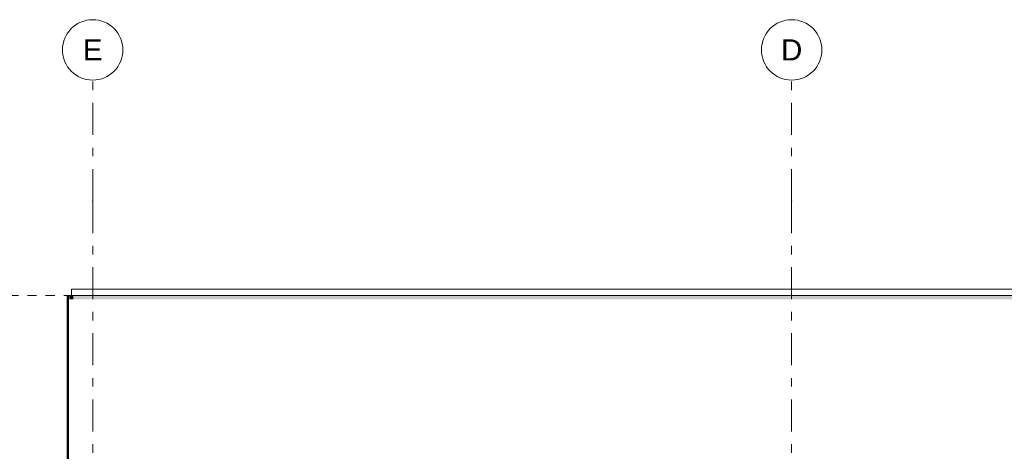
# Model space of a CAD drawing. Header units: millimetres. Extents: x -36476 to 2373, y -53000 to 10500.
# Tile 18 of 35: x -27839 to -19700, y 6930 to 10500. Entities that reach past the tile are written whole.
import ezdxf
from ezdxf.enums import TextEntityAlignment as Align

# ---------------------------------------------------------------- set-up
doc = ezdxf.new("R2010")
doc.units = ezdxf.units.MM
doc.header["$MEASUREMENT"] = 0
doc.linetypes.add('_TIRET COURT 1', pattern=[150, 75, -75])
doc.linetypes.add('Axe', pattern=[546.805537, 264.583325, -105.833328, 70.555556, -105.833328])
for name, color, linetype in [('Nouveau_2D - Dessin général', 7, 'Continuous'), ('Nouveau__Grille structurelle (axe_trame)', 7, 'Continuous'), ('Nouveau__Murs ext - Bardages', 7, 'Continuous'), ('Nouveau__Murs ext - Périphériques', 7, 'Continuous'), ('Nouveau_Exter - Equipements_Mobiliers', 7, 'Continuous')]:
    doc.layers.add(name, color=color, linetype=linetype)
doc.styles.add('STYLE_GENERE_1', font='arial.ttf')

# ---------------------------------------------------------------- blocks, each defined once
blk = doc.blocks.new('Élément de coupe_10')
at = {"layer": 'Nouveau__Murs ext - Périphériques', "linetype": 'Continuous', "lineweight": 13}
blk.add_hatch(color=7, dxfattribs=at).paths.add_polyline_path([(-27427.8, 8188.3), (-27395.6, 8188.3), (-27395.6, 8220), (-27427.8, 8220)])
at = {"layer": 'Nouveau__Murs ext - Périphériques', "color": 7, "linetype": 'Continuous', "lineweight": 30}
for p, q in [((-27435.6, 8220), (-27409.6, 8220)), ((-27435.6, 6785.2), (-27435.6, 8220))]:
    blk.add_line(p, q, dxfattribs=at)
blk = doc.blocks.new('Élément de coupe_11')
at = {"layer": 'Nouveau__Murs ext - Périphériques', "linetype": 'Continuous', "lineweight": 13}
blk.add_hatch(color=7, dxfattribs=at).paths.add_polyline_path([(-27395.6, 8220), (-27395.6, 8188.3), (-10823.8, 8188.3), (-10805.6, 8220)])
blk = doc.blocks.new('Élément de coupe_13')
at = {"layer": 'Nouveau__Murs ext - Bardages', "color": 7, "linetype": 'Continuous', "lineweight": 13}
for p, q in [((-10805.6, 8270), (-27409.6, 8270)), ((-27409.6, 8220), (-27409.6, 8270)), ((-10805.6, 8220), (-27409.6, 8220))]:
    blk.add_line(p, q, dxfattribs=at)
blk = doc.blocks.new('Élément de coupe_228')
at = {"layer": 'Nouveau_Exter - Equipements_Mobiliers', "linetype": 'Continuous', "lineweight": 13}
blk.add_hatch(color=7, dxfattribs=at).paths.add_polyline_path([(-27445.6, 4570), (-27435.6, 4570), (-27435.6, 8220), (-27438.2, 8220), (-27445.6, 8207.2)])
at = {"layer": 'Nouveau_Exter - Equipements_Mobiliers', "color": 7, "linetype": 'Continuous', "lineweight": 13}
for p, q in [((-27435.6, 8220), (-27445.6, 8220)), ((-27445.6, 8220), (-27445.6, 4570))]:
    blk.add_line(p, q, dxfattribs=at)
blk = doc.blocks.new('Marque grille standard[1]', base_point=(-27235.6, 10000))
at = {"layer": 'Nouveau__Grille structurelle (axe_trame)', "color": 1, "linetype": 'Axe', "lineweight": 20}
for q in [(-27235.6, 10000), (-27235.6, -3000)]:
    blk.add_line((-27235.6, 9000), q, dxfattribs=at)
at = {"layer": 'Nouveau__Grille structurelle (axe_trame)', "color": 7, "linetype": 'Continuous', "lineweight": 13}
blk.add_circle((-27235.6, 10250), 250, dxfattribs=at)
at = {"layer": 'Nouveau__Grille structurelle (axe_trame)', "color": 1, "linetype": 'Axe', "lineweight": 20}
blk.add_point((-27235.6, 9000), dxfattribs=at)
blk.add_point((-27235.6, 9000), dxfattribs=at)
at = {"layer": 'Nouveau__Grille structurelle (axe_trame)', "color": 7, "lineweight": 13, "style": 'STYLE_GENERE_1'}
for tag, p in [('AC_MarkerText_1_0', (-27235.6, 10337.5)), ('AC_MarkerText_1_1', (-27235.6, -4162.5))]:
    blk.add_attdef(tag, text='', height=175, rotation=360, dxfattribs=at).set_placement(p, align=Align.TOP_CENTER)
blk = doc.blocks.new('Marque grille standard[2]', base_point=(-21457.6, 10000))
at = {"layer": 'Nouveau__Grille structurelle (axe_trame)', "color": 1, "linetype": 'Axe', "lineweight": 20}
for q in [(-21457.6, 10000), (-21457.6, -3000)]:
    blk.add_line((-21457.6, 9000), q, dxfattribs=at)
at = {"layer": 'Nouveau__Grille structurelle (axe_trame)', "color": 7, "linetype": 'Continuous', "lineweight": 13}
blk.add_circle((-21457.6, 10250), 250, dxfattribs=at)
at = {"layer": 'Nouveau__Grille structurelle (axe_trame)', "color": 1, "linetype": 'Axe', "lineweight": 20}
blk.add_point((-21457.6, 9000), dxfattribs=at)
blk.add_point((-21457.6, 9000), dxfattribs=at)
at = {"layer": 'Nouveau__Grille structurelle (axe_trame)', "color": 7, "lineweight": 13, "style": 'STYLE_GENERE_1'}
for tag, p in [('AC_MarkerText_1_0', (-21457.6, 10337.5)), ('AC_MarkerText_1_1', (-21457.6, -4162.5))]:
    blk.add_attdef(tag, text='', height=175, rotation=360, dxfattribs=at).set_placement(p, align=Align.TOP_CENTER)

msp = doc.modelspace()

# ---------------------------------------------------------------- linework, layer by layer
at = {"layer": 'Nouveau_2D - Dessin général', "color": 7, "linetype": '_TIRET COURT 1', "lineweight": 13}
msp.add_line((-10749.6, 8220), (-29526.4, 8220), dxfattribs=at)

# ---------------------------------------------------------------- block references
at = {"layer": 'Nouveau__Grille structurelle (axe_trame)', "color": 7, "linetype": 'Continuous', "lineweight": 13}
ref = msp.add_blockref('Marque grille standard[1]', (-27235.6, 10000), dxfattribs=at)
ref.add_attrib('AC_MarkerText_1', 'E', dxfattribs={"color": 7, "lineweight": 13, "height": 175, "rotation": 360, "style": 'STYLE_GENERE_1'}).set_placement((-27235.6, 10337.5), align=Align.TOP_CENTER)
ref = msp.add_blockref('Marque grille standard[2]', (-21457.6, 10000), dxfattribs=at)
ref.add_attrib('AC_MarkerText_1', 'D', dxfattribs={"color": 7, "lineweight": 13, "height": 175, "rotation": 360, "style": 'STYLE_GENERE_1'}).set_placement((-21457.6, 10337.5), align=Align.TOP_CENTER)
at = {"layer": 'Nouveau__Murs ext - Bardages', "lineweight": 0}
msp.add_blockref('Élément de coupe_13', (0, 0), dxfattribs=at)
at = {"layer": 'Nouveau__Murs ext - Périphériques', "lineweight": 0}
for name in ['Élément de coupe_10', 'Élément de coupe_11']:
    msp.add_blockref(name, (0, 0), dxfattribs=at)
at = {"layer": 'Nouveau_Exter - Equipements_Mobiliers', "lineweight": 0}
msp.add_blockref('Élément de coupe_228', (0, 0), dxfattribs=at)

doc.saveas('drawing.dxf')
